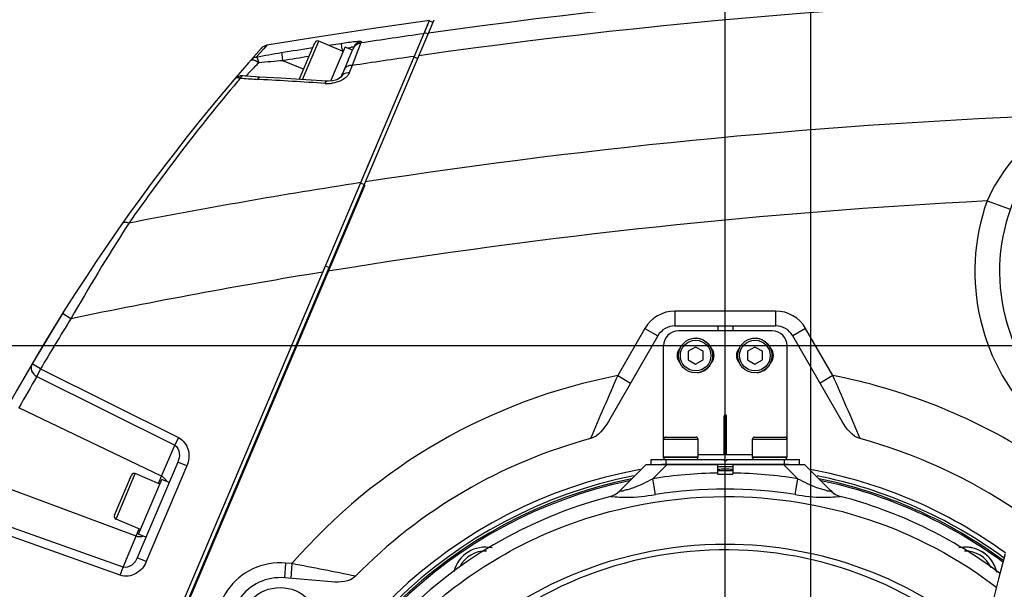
# Model space of a CAD drawing. Header units: millimetres. Extents: x 0 to 8493, y 0 to 6007.
# Tile 97 of 111: x 4373 to 4572, y 4395 to 4510. Entities that reach past the tile are written whole.
import ezdxf

# ---------------------------------------------------------------- set-up
doc = ezdxf.new("R2010")
doc.units = ezdxf.units.MM
doc.header["$LTSCALE"] = 467.107143
doc.linetypes.add('CENTER', pattern=[0.6, 0.375, -0.075, 0.075, -0.075])
doc.layers.get('0').update_dxf_attribs({"linetype": 'CONTINUOUS'})
for name, color, linetype in [('304102000126DXF_CONTINUOUS_LINE', 7, 'CONTINUOUS'), ('304102000127DXF_CONTINUOUS_LINE', 7, 'CONTINUOUS'), ('304103000034_DXF_DIMENSION', 7, 'CONTINUOUS'), ('304103000094DXF_CONTINUOUS_LINE', 7, 'CONTINUOUS'), ('304104000572DXF_CONTINUOUS_LINE', 7, 'CONTINUOUS'), ('304105000067DXF_CONTINUOUS_LINE', 7, 'CONTINUOUS'), ('304105000344DXF_CONTINUOUS_LINE', 7, 'CONTINUOUS'), ('304106000106DXF_CONTINUOUS_LINE', 7, 'CONTINUOUS'), ('304301000021DXF_CONTINUOUS_LINE', 7, 'CONTINUOUS'), ('501023000016DXF_CONTINUOUS_LINE', 7, 'CONTINUOUS'), ('501023000020DXF_CONTINUOUS_LINE', 7, 'CONTINUOUS'), ('501023000054DXF_CONTINUOUS_LINE', 7, 'CONTINUOUS'), ('501023000104DXF_CONTINUOUS_LINE', 7, 'CONTINUOUS'), ('504001000008DXF_CONTINUOUS_LINE', 7, 'CONTINUOUS'), ('504021000002DXF_CONTINUOUS_LINE', 7, 'CONTINUOUS'), ('537002000026_DXF_AXIS', 7, 'CONTINUOUS'), ('537002000026_DXF_DIMENSION', 7, 'CONTINUOUS'), ('604006000001DXF_CONTINUOUS_LINE', 7, 'CONTINUOUS'), ('604006000004DXF_CONTINUOUS_LINE', 7, 'CONTINUOUS'), ('XIANLAN_DXF_CONTINUOUS_LINE', 7, 'CONTINUOUS'), ('最大动作范围图_DXF_CONTINUOUS_LINE', 7, 'CONTINUOUS'), ('最大动作范围图_DXF_DIMENSION', 7, 'CONTINUOUS')]:
    doc.layers.add(name, color=color, linetype=linetype)
doc.styles.get("Standard").update_dxf_attribs({"font": 'txt', "width": 0.7})
doc.dimstyles.new('DIMSTYLE_2', dxfattribs={"dimtxt": 85.714286, "dimasz": 42.857143, "dimexe": 1.5, "dimexo": 0, "dimgap": 3, "dimtad": 1, "dimdsep": 46, "dimtxsty": 'Standard', "dimblk": '_FILLED', "dimblk1": '_FILLED', "dimblk2": '_FILLED', "dimcen": 0.09, "dimclrt": 5, "dimazin": 2, "dimtp": 0.01, "dimtm": 0.01, "dimtfac": 1, "dimtofl": 0, "dimtmove": 0, "dimatfit": 3, "dimldrblk": '_FILLED', "dimfxl": 0, "dimtolj": 1, "dimarcsym": 0})
doc.dimstyles.new('DIMSTYLE_3', dxfattribs={"dimtxt": 85.714286, "dimasz": 42.857143, "dimexe": 1.5, "dimexo": 0, "dimgap": 3, "dimtad": 0, "dimtih": 1, "dimtoh": 1, "dimdec": 1, "dimdsep": 46, "dimtxsty": 'Standard', "dimblk": '_FILLED', "dimblk1": '_FILLED', "dimblk2": '_FILLED', "dimcen": 0.09, "dimclrt": 5, "dimazin": 2, "dimtp": 0.1, "dimtm": 0.1, "dimtfac": 1, "dimtdec": 1, "dimtofl": 0, "dimtmove": 0, "dimatfit": 3, "dimldrblk": '_FILLED', "dimfxl": 0, "dimtolj": 1, "dimarcsym": 0})
doc.dimstyles.new('DIMSTYLE_6', dxfattribs={"dimtxt": 85.714286, "dimasz": 42.857143, "dimexe": 1.5, "dimexo": 0, "dimgap": 3, "dimtad": 1, "dimdec": 1, "dimdsep": 46, "dimtxsty": 'Standard', "dimblk": '_FILLED', "dimblk1": '_FILLED', "dimblk2": '_FILLED', "dimcen": 0.09, "dimclrt": 5, "dimazin": 2, "dimtp": 0.1, "dimtm": 0.1, "dimtfac": 1, "dimtdec": 1, "dimtofl": 0, "dimtmove": 0, "dimatfit": 3, "dimldrblk": '_FILLED', "dimfxl": 0, "dimtolj": 1, "dimarcsym": 0})

# ---------------------------------------------------------------- blocks, each defined once
blk = doc.blocks.new('_FILLED')
at = {"color": 0, "linetype": 'ByBlock'}
blk.add_solid([(0, 0), (-1, 0.25), (-1, -0.25)], dxfattribs=at)
blk = doc.blocks.new('*D6')
at = {"layer": '最大动作范围图_DXF_DIMENSION', "color": 2, "linetype": 'Continuous', "transparency": 16777216}
for p, q in [((4515.43, 4398.77), (4515.43, 4712.25)), ((5295.43, 4444.12), (5295.43, 4712.25)), ((4515.43, 4701.53), (4905.43, 4701.53)), ((5295.43, 4701.53), (4905.43, 4701.53))]:
    blk.add_line(p, q, dxfattribs=at)
at = {"layer": '最大动作范围图_DXF_DIMENSION', "color": 2, "linetype": 'Continuous', "transparency": 16777216, "xscale": 42.8571428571, "yscale": 42.8571428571, "zscale": 42.8571428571, "rotation": 180}
blk.add_blockref('_FILLED', (4515.43, 4701.53), dxfattribs=at)
at = {"layer": '最大动作范围图_DXF_DIMENSION', "color": 2, "linetype": 'Continuous', "transparency": 16777216, "xscale": 42.8571428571, "yscale": 42.8571428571, "zscale": 42.8571428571}
blk.add_blockref('_FILLED', (5295.43, 4701.53), dxfattribs=at)
blk = doc.blocks.new('*D7')
at = {"layer": '537002000026_DXF_DIMENSION', "color": 2, "linetype": 'Continuous', "transparency": 16777216}
for p, q in [((4366.43, 3560.42), (4366.43, 4712.25)), ((4515.43, 4398.77), (4515.43, 4712.25)), ((4440.93, 4701.53), (4162.84, 4701.53)), ((4366.43, 4701.53), (4440.93, 4701.53)), ((4515.43, 4701.53), (4440.93, 4701.53))]:
    blk.add_line(p, q, dxfattribs=at)
at = {"layer": '537002000026_DXF_DIMENSION', "color": 2, "linetype": 'Continuous', "transparency": 16777216, "xscale": 42.8571428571, "yscale": 42.8571428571, "zscale": 42.8571428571, "rotation": 180}
blk.add_blockref('_FILLED', (4366.43, 4701.53), dxfattribs=at)
at = {"layer": '537002000026_DXF_DIMENSION', "color": 2, "linetype": 'Continuous', "transparency": 16777216, "xscale": 42.8571428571, "yscale": 42.8571428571, "zscale": 42.8571428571}
blk.add_blockref('_FILLED', (4515.43, 4701.53), dxfattribs=at)
blk = doc.blocks.new('*D9')
at = {"layer": '537002000026_DXF_DIMENSION', "color": 2, "linetype": 'Continuous', "transparency": 16777216}
for p, q in [((3901.53, 4444.12), (3901.53, 4647.62)), ((3901.53, 4647.62), (3901.53, 4384.12)), ((4508.11, 4444.12), (3890.82, 4444.12)), ((3901.53, 4288.41), (3901.53, 4384.12)), ((4515.43, 4324.12), (3890.82, 4324.12)), ((3901.53, 4324.12), (3901.53, 4288.41))]:
    blk.add_line(p, q, dxfattribs=at)
at = {"layer": '537002000026_DXF_DIMENSION', "color": 2, "linetype": 'Continuous', "transparency": 16777216, "xscale": 42.8571428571, "yscale": 42.8571428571, "zscale": 42.8571428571}
for p, rotation in [((3901.53, 4444.12), 270), ((3901.53, 4324.12), 90)]:
    blk.add_blockref('_FILLED', p, dxfattribs=dict(at, rotation=rotation))
blk = doc.blocks.new('*D11')
at = {"layer": '304103000034_DXF_DIMENSION', "color": 2, "linetype": 'Continuous', "transparency": 16777216}
blk.add_line((4532.74, 3847.75), (4532.74, 5290.39), dxfattribs=at)
blk = doc.blocks.new('*D13')
at = {"layer": '最大动作范围图_DXF_DIMENSION', "color": 2, "linetype": 'Continuous', "transparency": 16777216}
for p, q in [((4897.61, 4971.1), (4897.61, 5290.39)), ((4769.05, 4882.41), (4897.61, 4971.1)), ((4769.05, 3576.81), (4769.05, 4882.41))]:
    blk.add_line(p, q, dxfattribs=at)
blk = doc.blocks.new('*D14')
at = {"layer": '最大动作范围图_DXF_DIMENSION', "color": 2, "linetype": 'Continuous', "transparency": 16777216}
blk.add_line((6034.6, 3594.12), (6034.6, 5290.39), dxfattribs=at)
blk = doc.blocks.new('*D26')
at = {"layer": '最大动作范围图_DXF_DIMENSION', "color": 2, "linetype": 'Continuous', "transparency": 16777216}
blk.add_line((4515.43, 5113.3), (6289.66, 5113.3), dxfattribs=at)
blk = doc.blocks.new('*D31')
at = {"layer": '最大动作范围图_DXF_DIMENSION', "color": 2, "linetype": 'Continuous', "transparency": 16777216}
blk.add_line((4725.8, 3451.41), (4725.8, 5290.39), dxfattribs=at)
blk = doc.blocks.new('*D32')
at = {"layer": '最大动作范围图_DXF_DIMENSION', "color": 2, "linetype": 'Continuous', "transparency": 16777216}
for p, q in [((4110.15, 4534.18), (4110.15, 4826.51)), ((4110.15, 4826.51), (4110.15, 4489.15)), ((4674.1, 4534.18), (4099.44, 4534.18)), ((4110.15, 4408.41), (4110.15, 4489.15)), ((4733.13, 4444.12), (4099.44, 4444.12)), ((4110.15, 4444.12), (4110.15, 4408.41))]:
    blk.add_line(p, q, dxfattribs=at)
at = {"layer": '最大动作范围图_DXF_DIMENSION', "color": 2, "linetype": 'Continuous', "transparency": 16777216, "xscale": 42.8571428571, "yscale": 42.8571428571, "zscale": 42.8571428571}
for p, rotation in [((4110.15, 4534.18), 270), ((4110.15, 4444.12), 90)]:
    blk.add_blockref('_FILLED', p, dxfattribs=dict(at, rotation=rotation))

msp = doc.modelspace()

# ---------------------------------------------------------------- linework, layer by layer
at = {"layer": '304102000126DXF_CONTINUOUS_LINE', "color": 7, "linetype": 'Continuous'}
for p, q in [((4370.395, 4307.193), (4456.499, 4510.043)), ((4505.237, 4448.124), (4525.618, 4448.124)), ((4513.927, 4448.124), (4513.927, 4447.124)), ((4516.927, 4448.124), (4516.927, 4447.124)), ((4501.773, 4446.124), (4491.766, 4428.792)), ((4539.089, 4428.792), (4529.082, 4446.124)), ((4435.762, 4396.343), (4426.192, 4397.18))]:
    msp.add_line(p, q, dxfattribs=at)
at = {"layer": '304102000126DXF_CONTINUOUS_LINE', "color": 9, "linetype": 'Continuous'}
for p, q in [((4568.392, 4473.387), (4573.102, 4471.709)), ((4505.237, 4451.124), (4505.237, 4448.124)), ((4525.618, 4451.124), (4505.237, 4451.124)), ((4525.618, 4451.124), (4525.618, 4448.124)), ((4499.175, 4447.624), (4493.654, 4438.063)), ((4499.175, 4447.624), (4501.773, 4446.124)), ((4531.68, 4447.624), (4529.082, 4446.124)), ((4537.201, 4438.063), (4531.68, 4447.624)), ((4493.654, 4438.063), (4496.252, 4436.563)), ((4537.201, 4438.063), (4534.603, 4436.563)), ((4426.454, 4400.168), (4426.192, 4397.18)), ((4427.733, 4400.056), (4426.454, 4400.168)), ((4427.733, 4400.056), (4427.471, 4397.068))]:
    msp.add_line(p, q, dxfattribs=at)
for centre, radius, start, end in [((4631.025, 3251.77), 1267.796, 90.034658, 97.964948), ((4630.835, 3253.822), 1261.477, 90.025993, 98.085538), ((4630.835, 3253.822), 1237.819, 92.149588, 98.748038), ((4630.835, 3253.822), 1221.163, 92.931052, 99.232868), ((4608.427, 4459.124), 42.5, 160.39338, 226.27849), ((4505.237, 4444.124), 7, 90, 150), ((4525.618, 4444.124), 7, 30, 90), ((4515.427, 4324.124), 116, 100.81862, 139.1117), ((5455.334, 4013.365), 1051.283, 156.172782, 156.929358), ((3580.671, 4015.6), 1045.669, 23.068606, 23.829243), ((4425.321, 4387.218), 13, 85, 205), ((4258.478, 3513.615), 902.456, 78.358643, 79.19018)]:
    msp.add_arc(centre, radius, start, end, dxfattribs=at)
at = {"layer": '304102000126DXF_CONTINUOUS_LINE', "color": 7, "linetype": 'Continuous'}
for centre, radius, start, end in [((4505.237, 4444.124), 4, 90, 150), ((4525.618, 4444.124), 4, 30, 90), ((4515.428, 4324.123), 104.821, 105.09528, 135.56621), ((4515.123, 4323.461), 105.539, 55.83295, 74.83903), ((4515.427, 4324.124), 96.5, 100.28383, 234.08001), ((4515.427, 4324.124), 95.5, 101.22076, 233.24943), ((4515.427, 4324.124), 95.5, 89.1318, 90.86824), ((4515.427, 4324.124), 96.5, 54.02591, 79.71614), ((4515.427, 4324.124), 95.5, 53.78187, 78.77925), ((4425.321, 4387.218), 10, 85, 205)]:
    msp.add_arc(centre, radius, start, end, dxfattribs=at)
at = {"layer": '304102000126DXF_CONTINUOUS_LINE', "color": 9, "linetype": 'Continuous'}
msp.add_open_spline([(4584.406, 4490.77), (4582.734, 4489.799), (4576.133, 4485.38), (4570.795, 4478.899), (4568.391, 4473.386)], degree=3, knots=[0, 0, 0, 0, 0.2432729, 1, 1, 1, 1], dxfattribs=at)
msp.add_open_spline([(4577.398, 4422.184), (4565.22, 4429.88), (4551.351, 4435.358), (4537.201, 4438.063)], degree=3, dxfattribs=at)
at = {"layer": '304102000126DXF_CONTINUOUS_LINE', "color": 7, "linetype": 'Continuous'}
for points in [[(4491.766, 4428.792), (4490.929, 4427.342), (4489.746, 4425.763), (4488.13, 4425.327)], [(4542.725, 4425.327), (4541.108, 4425.763), (4539.926, 4427.342), (4539.089, 4428.792)], [(4440.58, 4397.507), (4439.423, 4396.327), (4437.408, 4396.199), (4435.762, 4396.343)]]:
    msp.add_open_spline(points, degree=3, dxfattribs=at)
at = {"layer": '304102000127DXF_CONTINUOUS_LINE', "color": 7, "linetype": 'Continuous'}
for p, q in [((4454.614, 4507.649), (4455.576, 4509.915)), ((4440.225, 4504.462), (4439.984, 4503.893)), ((4439.112, 4501.84), (4437.7, 4498.513)), ((4441.646, 4477.097), (4452.436, 4502.518)), ((4416.039, 4497.984), (4415.773, 4497.673)), ((4417.744, 4498.678), (4417.745, 4498.678)), ((4421.19, 4498.429), (4420.321, 4498.479)), ((4435.062, 4497.613), (4434.81, 4497.623)), ((4414.875, 4496.615), (4414.868, 4496.606)), ((4415.168, 4496.961), (4415.146, 4496.934)), ((4369.697, 4307.596), (4434.503, 4460.27)), ((4381.304, 4450.632), (4375.137, 4440.449)), ((4404.626, 4420.597), (4396.413, 4401.248))]:
    msp.add_line(p, q, dxfattribs=at)
at = {"layer": '304102000127DXF_CONTINUOUS_LINE', "color": 9, "linetype": 'Continuous'}
for p, q in [((4441.635, 4505.34), (4441.068, 4503.816)), ((4441.768, 4505.654), (4441.635, 4505.34)), ((4422.022, 4504.17), (4420.511, 4502.453)), ((4422.649, 4504.877), (4422.022, 4504.17)), ((4435.129, 4504.869), (4437.628, 4505.26)), ((4441.068, 4503.816), (4439.934, 4500.769)), ((4430.089, 4500.035), (4425.885, 4501.745)), ((4439.934, 4500.769), (4439.304, 4499.268)), ((4418.336, 4498.597), (4418.639, 4498.911)), ((4421.163, 4497.962), (4420.821, 4497.981)), ((4382.999, 4449.571), (4381.304, 4450.632)), ((4376.863, 4439.439), (4375.137, 4440.449)), ((4376.863, 4439.439), (4376.091, 4437.888)), ((4376.091, 4437.888), (4404.008, 4423.991)), ((4376.863, 4439.439), (4404.78, 4425.543)), ((4401.347, 4417.721), (4372.463, 4431.559)), ((4401.347, 4417.721), (4404.008, 4423.991)), ((4404.78, 4425.543), (4404.008, 4423.991)), ((4406.467, 4419.816), (4398.254, 4400.466)), ((4406.467, 4419.816), (4404.626, 4420.597)), ((4400.729, 4416.265), (4401.347, 4417.721)), ((4396.204, 4405.605), (4364.615, 4417.353)), ((4393.541, 4399.335), (4361.399, 4410.74)), ((4392.963, 4397.702), (4360.82, 4409.107)), ((4393.541, 4399.335), (4396.821, 4407.06)), ((4398.254, 4400.466), (4396.413, 4401.248)), ((4392.963, 4397.702), (4393.542, 4399.335))]:
    msp.add_line(p, q, dxfattribs=at)
at = {"layer": '304102000127DXF_CONTINUOUS_LINE', "color": 7, "linetype": 'Continuous'}
for points in [[(4455.576, 4509.915), (4444.223, 4508.277), (4431.942, 4506.388), (4422.649, 4504.877)], [(4420.321, 4498.479), (4418.609, 4498.603), (4417.742, 4498.678)], [(4434.81, 4497.623), (4430.554, 4497.891), (4425.449, 4498.193), (4421.19, 4498.429)], [(4437.699, 4498.512), (4437.643, 4498.436), (4437.35, 4498.191), (4436.789, 4497.908), (4435.991, 4497.689), (4435.062, 4497.613)]]:
    msp.add_lwpolyline(points, dxfattribs=at)
at = {"layer": '304102000127DXF_CONTINUOUS_LINE', "color": 9, "linetype": 'Continuous'}
for centre, radius, start, end in [((4630.771, 3254.065), 1265.488, 98.010196, 98.595477), ((4629.69, 3270.09), 1250.014, 99.103071, 99.397395), ((4448.978, 4482.677), 23.736, 117.42585, 117.80094), ((4448.247, 4484.087), 22.149, 116.92613, 117.42715), ((4443.108, 4495.013), 10.072, 112.48409, 113.29393), ((4440.699, 4501.477), 3.171, 105.69298, 107.81137), ((4486.658, 4133.909), 374.433, 99.38706, 100.17526), ((4445.789, 4240.743), 261.76, 94.36086, 95.43185), ((4629.65, 3270.552), 1247.941, 99.149394, 99.397377), ((4630.835, 3253.822), 1261.475, 98.127976, 98.704069), ((4605.891, 4317.521), 260.702, 135.35672, 135.91102), ((4598.535, 4324.789), 250.361, 135.15956, 135.35716), ((4722.357, 4240.247), 399.533, 139.91879, 145.08667), ((4721.5, 4240.965), 398.415, 139.77763, 139.91836), ((4425.734, 4588.368), 90.519, 264.64887, 264.90853), ((4425.995, 4591.442), 93.604, 264.91641, 266.83125), ((4352.059, 3260.229), 1239.661, 86.189636, 86.804446), ((4434.889, 4503.904), 6.77, 266.20145, 269.39986), ((4434.892, 4504.089), 6.955, 269.38955, 277.33157), ((4630.835, 3253.822), 1237.819, 98.791594, 100.995995), ((4741.527, 4245.324), 412.624, 147.30819, 150.33063), ((4740.589, 4245.923), 411.511, 147.18803, 147.30783), ((4630.835, 3253.822), 1221.163, 99.277252, 101.709544), ((4720.332, 4238.359), 398, 147.9483, 149.6536), ((4719.546, 4236.815), 397.984, 149.65359, 150.70382)]:
    msp.add_arc(centre, radius, start, end, dxfattribs=at)
at = {"layer": '304102000127DXF_CONTINUOUS_LINE', "color": 7, "linetype": 'Continuous'}
for centre, radius, start, end in [((4720.332, 4238.359), 400, 138.34144, 156.10939), ((4422.977, 4502.904), 2, 99.44859, 138.34172), ((4417.56, 4496.681), 2.005, 84.70611, 98.2014)]:
    msp.add_arc(centre, radius, start, end, dxfattribs=at)
at = {"layer": '304102000127DXF_CONTINUOUS_LINE', "color": 9, "linetype": 'Continuous'}
for points, knots in [([(4437.628, 4505.26), (4438.137, 4505.339), (4439.058, 4505.469), (4440.494, 4505.668), (4441.052, 4505.655), (4441.807, 4505.747), (4441.768, 4505.654)], [0, 0, 0, 0, 0.3706111, 0.7000374, 0.9271209, 1, 1, 1, 1]), ([(4437.628, 4505.26), (4437.696, 4505.111), (4437.728, 4504.56), (4437.849, 4504.042), (4437.907, 4503.674)], [0, 0, 0, 0, 0.305412, 1, 1, 1, 1]), ([(4439.841, 4504.529), (4439.946, 4504.559), (4440.11, 4504.67), (4440.241, 4504.5), (4440.225, 4504.462)], [0, 0, 0, 0, 0.7226828, 1, 1, 1, 1]), ([(4419.337, 4501.802), (4419.398, 4501.871), (4420.029, 4502.072), (4420.598, 4501.631), (4421.01, 4501.327)], [0, 0, 0, 0, 0.1529742, 1, 1, 1, 1]), ([(4420.511, 4502.453), (4420.643, 4502.437), (4420.816, 4501.934), (4420.925, 4501.596), (4421.01, 4501.327)], [0, 0, 0, 0, 0.3204837, 1, 1, 1, 1]), ([(4425.587, 4503.328), (4425.661, 4503.181), (4425.694, 4502.627), (4425.823, 4502.112), (4425.885, 4501.745)], [0, 0, 0, 0, 0.3054982, 1, 1, 1, 1]), ([(4439.934, 4500.769), (4439.758, 4500.784), (4439.15, 4500.779), (4438.501, 4500.402), (4438.331, 4500)], [0, 0, 0, 0, 0.2885289, 1, 1, 1, 1]), ([(4417.293, 4498.244), (4417.329, 4498.309), (4417.426, 4498.484), (4417.605, 4498.691), (4417.743, 4498.678)], [0, 0, 0, 0, 0.3500327, 1, 1, 1, 1]), ([(4420.821, 4497.981), (4420.846, 4498.047), (4420.919, 4498.216), (4421.064, 4498.436), (4421.19, 4498.429)], [0, 0, 0, 0, 0.3588397, 1, 1, 1, 1]), ([(4434.44, 4497.149), (4434.466, 4497.219), (4434.538, 4497.393), (4434.68, 4497.631), (4434.81, 4497.623)], [0, 0, 0, 0, 0.3644285, 1, 1, 1, 1]), ([(4439.304, 4499.268), (4439.222, 4499.072), (4438.687, 4498.227), (4437.751, 4497.72), (4437.019, 4497.474)], [0, 0, 0, 0, 0.2157874, 1, 1, 1, 1]), ([(4439.304, 4499.268), (4439.128, 4499.283), (4438.522, 4499.284), (4437.869, 4498.913), (4437.7, 4498.513)], [0, 0, 0, 0, 0.2898518, 1, 1, 1, 1]), ([(4394.733, 4468.915), (4394.588, 4468.965), (4394.145, 4469.091), (4393.539, 4469.024), (4393.352, 4468.759)], [0, 0, 0, 0, 0.3213157, 1, 1, 1, 1]), ([(4375.137, 4440.449), (4374.9, 4440.044), (4374.858, 4438.902), (4375.63, 4438.127), (4376.091, 4437.888)], [0, 0, 0, 0, 0.475132, 1, 1, 1, 1]), ([(4404.008, 4423.992), (4404.551, 4423.711), (4405.152, 4422.376), (4404.865, 4421.159), (4404.626, 4420.597)], [0, 0, 0, 0, 0.500288, 1, 1, 1, 1]), ([(4404.78, 4425.543), (4405.73, 4425.069), (4407.173, 4423.096), (4406.888, 4420.805), (4406.467, 4419.816)], [0, 0, 0, 0, 0.4967966, 1, 1, 1, 1]), ([(4398.254, 4400.466), (4397.834, 4399.476), (4396.385, 4397.68), (4393.963, 4397.348), (4392.963, 4397.702)], [0, 0, 0, 0, 0.5032016, 1, 1, 1, 1]), ([(4396.413, 4401.248), (4396.174, 4400.685), (4395.498, 4399.634), (4394.121, 4399.139), (4393.541, 4399.335)], [0, 0, 0, 0, 0.4997115, 1, 1, 1, 1])]:
    msp.add_open_spline(points, degree=3, knots=knots, dxfattribs=at)
for points in [[(4441.635, 4505.34), (4440.992, 4505.245), (4440.346, 4504.747), (4440.092, 4504.148)], [(4441.768, 4505.654), (4441.125, 4505.558), (4440.479, 4505.06), (4440.225, 4504.462)], [(4439.256, 4504.319), (4439.411, 4504.384), (4439.569, 4504.444), (4439.729, 4504.496)], [(4420.511, 4502.453), (4420.115, 4502.388), (4419.587, 4502.167), (4419.52, 4501.772)], [(4416.79, 4498.305), (4416.517, 4498.298), (4416.215, 4498.191), (4416.038, 4497.984)], [(4417.293, 4498.244), (4417.128, 4498.283), (4416.958, 4498.309), (4416.79, 4498.305)], [(4437.019, 4497.474), (4436.617, 4497.339), (4436.199, 4497.246), (4435.779, 4497.191)], [(4401.96, 4417.29), (4401.782, 4417.466), (4401.572, 4417.613), (4401.347, 4417.721)], [(4402.376, 4416.7), (4402.275, 4416.919), (4402.131, 4417.121), (4401.96, 4417.29)], [(4396.939, 4405.463), (4396.69, 4405.468), (4396.438, 4405.518), (4396.204, 4405.605)], [(4397.653, 4405.574), (4397.426, 4405.494), (4397.18, 4405.458), (4396.939, 4405.463)]]:
    msp.add_open_spline(points, degree=3, dxfattribs=at)
at = {"layer": '304102000127DXF_CONTINUOUS_LINE', "color": 7, "linetype": 'Continuous'}
msp.add_open_spline([(4416.038, 4497.984), (4416.344, 4498.342), (4416.809, 4498.598), (4417.274, 4498.666)], degree=3, dxfattribs=at)
at = {"layer": '304103000094DXF_CONTINUOUS_LINE', "color": 7, "linetype": 'Continuous'}
for p, q in [((4499.427, 4420.124), (4494.001, 4414.698)), ((4499.427, 4420.124), (4513.927, 4420.124)), ((4513.927, 4418.124), (4513.927, 4420.124)), ((4516.927, 4420.124), (4516.927, 4418.124)), ((4516.927, 4420.124), (4531.427, 4420.124)), ((4536.854, 4414.698), (4531.427, 4420.124)), ((4513.927, 4418.124), (4516.927, 4418.124))]:
    msp.add_line(p, q, dxfattribs=at)
at = {"layer": '304103000094DXF_CONTINUOUS_LINE', "color": 9, "linetype": 'Continuous'}
for p, q in [((4503.67, 4420.124), (4500.77, 4417.224)), ((4530.085, 4417.224), (4527.185, 4420.124)), ((4501.275, 4414.015), (4500.77, 4417.224)), ((4529.579, 4414.015), (4530.085, 4417.224))]:
    msp.add_line(p, q, dxfattribs=at)
for centre, radius, start, end in [((4515.427, 4324.124), 94.247, 90.91193, 98.94698), ((4515.427, 4324.124), 94.247, 81.05302, 89.08806), ((4515.427, 4324.124), 90.998, 81.05302, 98.94698), ((4515.39, 4324.835), 78, 48.26232, 139.27403)]:
    msp.add_arc(centre, radius, start, end, dxfattribs=at)
at = {"layer": '304103000094DXF_CONTINUOUS_LINE', "color": 7, "linetype": 'Continuous'}
for centre, radius, start, end in [((4491.173, 4417.526), 4, 284.55525, 315.00091), ((4539.682, 4417.527), 4, 225, 255.44293), ((4515.427, 4324.124), 92.5, 104.55707, 230.62979), ((4515.427, 4324.124), 92.5, 52.9897, 75.44293)]:
    msp.add_arc(centre, radius, start, end, dxfattribs=at)
at = {"layer": '304103000094DXF_CONTINUOUS_LINE', "color": 9, "linetype": 'Continuous'}
for points, knots in [([(4494.001, 4414.698), (4493.925, 4414.768), (4494.652, 4414.693), (4495.008, 4414.925), (4496.009, 4415.122), (4497.252, 4415.573), (4498.888, 4416.262), (4500.142, 4416.895), (4500.77, 4417.224)], [0, 0, 0, 0, 0.0426875, 0.1442431, 0.2756911, 0.417463, 0.7069817, 1, 1, 1, 1]), ([(4530.085, 4417.224), (4530.708, 4416.898), (4531.953, 4416.267), (4533.575, 4415.59), (4534.804, 4415.132), (4535.81, 4414.927), (4536.167, 4414.709), (4536.937, 4414.766), (4536.854, 4414.698)], [0, 0, 0, 0, 0.2906946, 0.5786544, 0.7176164, 0.8486399, 0.9554397, 1, 1, 1, 1]), ([(4447.646, 4383.133), (4455.967, 4392.691), (4477.11, 4408.284), (4502.752, 4413.596), (4515.427, 4413.619)], [0, 0, 0, 0, 0.4999274, 1, 1, 1, 1]), ([(4492.178, 4413.655), (4492.082, 4413.637), (4494.397, 4413.521), (4494.512, 4413.447), (4495.535, 4413.461)], [0, 0, 0, 0, 0.0871039, 1, 1, 1, 1]), ([(4515.427, 4413.619), (4525.221, 4413.636), (4544.949, 4410.541), (4562.626, 4401.18), (4570.389, 4395.212)], [0, 0, 0, 0, 0.5000421, 1, 1, 1, 1]), ([(4535.223, 4413.463), (4536.275, 4413.444), (4536.395, 4413.519), (4538.776, 4413.636), (4538.677, 4413.655)], [0, 0, 0, 0, 0.9121964, 1, 1, 1, 1])]:
    msp.add_open_spline(points, degree=3, knots=knots, dxfattribs=at)
for points in [[(4495.535, 4413.461), (4497.457, 4413.488), (4499.376, 4413.716), (4501.275, 4414.015)], [(4529.579, 4414.015), (4531.447, 4413.721), (4533.333, 4413.496), (4535.223, 4413.463)]]:
    msp.add_open_spline(points, degree=3, dxfattribs=at)
at = {"layer": '304103000094DXF_CONTINUOUS_LINE', "color": 7, "linetype": 'Continuous'}
for points, knots in [([(4455.09, 4376.654), (4462.465, 4385.126), (4481.237, 4399.149), (4504.162, 4404.027), (4515.573, 4404.013)], [0, 0, 0, 0, 0.4960442, 1, 1, 1, 1]), ([(4515.573, 4404.013), (4525.05, 4404), (4544.022, 4400.614), (4560.603, 4390.799), (4567.679, 4384.702)], [0, 0, 0, 0, 0.5036211, 1, 1, 1, 1])]:
    msp.add_open_spline(points, degree=3, knots=knots, dxfattribs=at)
at = {"layer": '304104000572DXF_CONTINUOUS_LINE', "color": 7, "linetype": 'Continuous'}
msp.add_arc((4608.427, 4459.124), 37.5, 286.55869, 222.03249, dxfattribs=at)
at = {"layer": '304105000067DXF_CONTINUOUS_LINE', "color": 7, "linetype": 'Continuous'}
for p, q in [((4500.427, 4420.124), (4500.427, 4421.124)), ((4500.427, 4421.124), (4515.177, 4421.124)), ((4528.25, 4420.124), (4502.605, 4420.124)), ((4515.177, 4421.124), (4515.177, 4420.824)), ((4515.677, 4420.824), (4515.177, 4420.824)), ((4515.677, 4421.124), (4515.677, 4420.824)), ((4515.677, 4421.124), (4530.427, 4421.124)), ((4530.427, 4420.124), (4530.427, 4421.124))]:
    msp.add_line(p, q, dxfattribs=at)
at = {"layer": '304105000067DXF_CONTINUOUS_LINE', "color": 9, "linetype": 'Continuous'}
for p, q in [((4503.427, 4420.124), (4503.427, 4421.124)), ((4527.427, 4420.124), (4527.427, 4421.124))]:
    msp.add_line(p, q, dxfattribs=at)
at = {"layer": '304105000344DXF_CONTINUOUS_LINE', "color": 7, "linetype": 'Continuous'}
for p, q in [((4524.927, 4447.124), (4505.927, 4447.124)), ((4502.927, 4425.224), (4502.927, 4444.124)), ((4527.927, 4425.224), (4527.927, 4444.124)), ((4515.177, 4422.124), (4515.177, 4429.874)), ((4515.677, 4422.124), (4515.677, 4429.874)), ((4509.927, 4422.124), (4520.927, 4422.124))]:
    msp.add_line(p, q, dxfattribs=at)
for centre, radius, start, end in [((4505.927, 4444.124), 3, 90, 180), ((4524.927, 4444.124), 3, 0, 90), ((4507.927, 4442.124), 2.25, 137.01685, 222.98315), ((4510.927, 4442.124), 2.25, 317.01685, 42.98315), ((4519.927, 4442.124), 2.25, 137.01685, 222.98315), ((4522.927, 4442.124), 2.25, 317.01685, 42.98315), ((4515.427, 4429.874), 0.25, 0, 180)]:
    msp.add_arc(centre, radius, start, end, dxfattribs=at)
at = {"layer": '304106000106DXF_CONTINUOUS_LINE', "color": 7, "linetype": 'Continuous'}
for p, q in [((4456.259, 4509.478), (4455.523, 4509.79)), ((4382.221, 4337.102), (4455.278, 4509.212)), ((4383.142, 4336.711), (4442.549, 4476.665))]:
    msp.add_line(p, q, dxfattribs=at)
at = {"layer": '304106000106DXF_CONTINUOUS_LINE', "color": 9, "linetype": 'Continuous'}
for p, q in [((4454.542, 4507.478), (4455.278, 4507.166)), ((4452.436, 4502.518), (4453.173, 4502.206)), ((4441.628, 4477.056), (4442.364, 4476.743)), ((4434.503, 4460.27), (4435.423, 4459.879))]:
    msp.add_line(p, q, dxfattribs=at)
at = {"layer": '304301000021DXF_CONTINUOUS_LINE', "color": 7, "linetype": 'Continuous'}
for radius, start, end in [(94.7, 89.0911, 90.90989), (95, 89.09468, 90.90532), (95, 101.49908, 232.75698), (94.7, 101.79967, 232.50321), (95, 53.62865, 78.50092), (94.7, 53.55677, 78.19506)]:
    msp.add_arc((4515.427, 4324.124), radius, start, end, dxfattribs=at)
at = {"layer": '501023000016DXF_CONTINUOUS_LINE', "color": 7, "linetype": 'Continuous'}
for p, q in [((4503.327, 4425.624), (4509.527, 4425.624)), ((4521.327, 4425.624), (4527.527, 4425.624)), ((4502.927, 4421.624), (4502.927, 4425.224)), ((4509.927, 4421.624), (4509.927, 4425.224)), ((4520.927, 4421.624), (4520.927, 4425.224)), ((4527.927, 4421.624), (4527.927, 4425.224)), ((4502.927, 4421.624), (4509.927, 4421.624)), ((4520.927, 4421.624), (4527.927, 4421.624))]:
    msp.add_line(p, q, dxfattribs=at)
at = {"layer": '501023000016DXF_CONTINUOUS_LINE', "color": 9, "linetype": 'Continuous'}
for p, q in [((4502.927, 4425.224), (4509.927, 4425.224)), ((4520.927, 4425.224), (4527.927, 4425.224))]:
    msp.add_line(p, q, dxfattribs=at)
at = {"layer": '501023000016DXF_CONTINUOUS_LINE', "color": 7, "linetype": 'Continuous'}
for centre, start, end in [((4503.327, 4425.224), 90, 180), ((4509.527, 4425.224), 0, 90), ((4521.327, 4425.224), 90, 180), ((4527.527, 4425.224), 0, 90)]:
    msp.add_arc(centre, 0.4, start, end, dxfattribs=at)
at = {"layer": '501023000020DXF_CONTINUOUS_LINE', "color": 7, "linetype": 'Continuous'}
for p, q in [((4509.427, 4443.856), (4507.927, 4442.99)), ((4510.927, 4442.99), (4509.427, 4443.856)), ((4521.427, 4443.856), (4519.927, 4442.99)), ((4522.927, 4442.99), (4521.427, 4443.856)), ((4507.927, 4442.99), (4507.927, 4441.258)), ((4510.927, 4441.258), (4510.927, 4442.99)), ((4519.927, 4442.99), (4519.927, 4441.258)), ((4522.927, 4441.258), (4522.927, 4442.99)), ((4507.927, 4441.258), (4509.427, 4440.392)), ((4509.427, 4440.392), (4510.927, 4441.258)), ((4519.927, 4441.258), (4521.427, 4440.392)), ((4521.427, 4440.392), (4522.927, 4441.258))]:
    msp.add_line(p, q, dxfattribs=at)
for centre in [(4509.427, 4442.124), (4521.427, 4442.124)]:
    msp.add_circle(centre, 3.5, dxfattribs=at)
at = {"layer": '501023000020DXF_CONTINUOUS_LINE', "color": 9, "linetype": 'Continuous'}
for centre in [(4509.427, 4442.124), (4521.427, 4442.124)]:
    msp.add_circle(centre, 3.1, dxfattribs=at)
at = {"layer": '501023000054DXF_CONTINUOUS_LINE', "color": 7, "linetype": 'Continuous'}
for p, q in [((4429.213, 4497.97), (4432.363, 4505.39)), ((4438.12, 4503.598), (4433.149, 4505.708)), ((4391.805, 4409.842), (4395.243, 4417.942)), ((4401.001, 4416.15), (4396.03, 4418.26)), ((4397.093, 4406.945), (4392.123, 4409.055))]:
    msp.add_line(p, q, dxfattribs=at)
at = {"layer": '501023000054DXF_CONTINUOUS_LINE', "color": 9, "linetype": 'Continuous'}
for p, q in [((4429.849, 4497.932), (4433.149, 4505.708)), ((4392.123, 4409.055), (4396.03, 4418.26))]:
    msp.add_line(p, q, dxfattribs=at)
at = {"layer": '501023000054DXF_CONTINUOUS_LINE', "color": 7, "linetype": 'Continuous'}
for centre, start, end in [((4432.915, 4505.156), 67, 157), ((4395.795, 4417.708), 67, 157), ((4392.357, 4409.607), 157, 247)]:
    msp.add_arc(centre, 0.6, start, end, dxfattribs=at)
at = {"layer": '501023000104DXF_CONTINUOUS_LINE', "color": 7, "linetype": 'Continuous'}
for centre, start, end in [((4532.498, 4409.943), 40, 52.28073), ((4466.815, 4396.878), 77.50042, 166.23511), ((4564.04, 4396.878), 12.53559, 102.03002)]:
    msp.add_arc(centre, 6.5, start, end, dxfattribs=at)
at = {"layer": '501023000104DXF_CONTINUOUS_LINE', "color": 9, "linetype": 'Continuous'}
for centre, start, end in [((4466.815, 4396.878), 87.04163, 153.80212), ((4564.04, 4396.878), 24.97535, 92.01822)]:
    msp.add_arc(centre, 5.7, start, end, dxfattribs=at)
at = {"layer": '504001000008DXF_CONTINUOUS_LINE', "color": 7, "linetype": 'Continuous'}
msp.add_circle((4425.321, 4387.218), 8, dxfattribs=at)
at = {"layer": '504021000002DXF_CONTINUOUS_LINE', "color": 7, "linetype": 'Continuous'}
for p, q in [((4435.598, 4497.657), (4438.511, 4504.519)), ((4439.984, 4503.893), (4438.511, 4504.519)), ((4439.112, 4501.84), (4439.984, 4503.893)), ((4437.639, 4498.37), (4437.973, 4499.156)), ((4396.703, 4406.025), (4401.391, 4417.071)), ((4402.864, 4416.445), (4401.391, 4417.071)), ((4398.175, 4405.399), (4396.703, 4406.025))]:
    msp.add_line(p, q, dxfattribs=at)
at = {"layer": '537002000026_DXF_AXIS', "color": 7, "linetype": 'CENTER'}
msp.add_line((4515.427, 4324.124), (4515.427, 4398.767), dxfattribs=at)
at = {"layer": '604006000001DXF_CONTINUOUS_LINE', "color": 7, "linetype": 'Continuous'}
for p, q in [((4502.927, 4421.574), (4503.031, 4421.624)), ((4503.146, 4421.124), (4502.927, 4421.574)), ((4502.927, 4421.574), (4509.927, 4421.574)), ((4509.709, 4421.124), (4509.927, 4421.574)), ((4509.927, 4421.574), (4509.824, 4421.624)), ((4520.927, 4421.574), (4521.031, 4421.624)), ((4521.146, 4421.124), (4520.927, 4421.574)), ((4520.927, 4421.574), (4527.927, 4421.574)), ((4527.709, 4421.124), (4527.927, 4421.574)), ((4527.927, 4421.574), (4527.824, 4421.624))]:
    msp.add_line(p, q, dxfattribs=at)
for centre in [(4509.427, 4442.124), (4521.427, 4442.124)]:
    msp.add_arc(centre, 3.5, 277.71544, 97.71544, dxfattribs=at)
at = {"layer": '604006000004DXF_CONTINUOUS_LINE', "color": 7, "linetype": 'Continuous'}
for start, end in [(77.2447, 102.01275), (12.59257, 73.2144)]:
    msp.add_arc((4564.04, 4396.878), 6.5, start, end, dxfattribs=at)
at = {"layer": 'XIANLAN_DXF_CONTINUOUS_LINE', "color": 7, "linetype": 'Continuous'}
msp.add_lwpolyline([(4572.057, 4402.028), (4570.747, 4396.985), (4569.424, 4391.858)], dxfattribs=at)
at = {"layer": '最大动作范围图_DXF_CONTINUOUS_LINE', "color": 2, "linetype": 'Continuous'}
msp.add_arc((4515.98, 3594.124), 1519.177, 329.783411, 184.530522, dxfattribs=at)

# ---------------------------------------------------------------- dimensions: what is measured, and where the dimension line sits
at = {"layer": '304103000034_DXF_DIMENSION', "color": 2, "linetype": 'Continuous'}
dim = msp.add_ordinate_dim(feature_location=(4532.74, 3847.747), offset=(0, 1442.644), dtype=1, origin=(4366.427, 3560.415), dimstyle='DIMSTYLE_3', override={"dimgap": 21.428354, "dimtad": 1, "dimtih": 0, "dimtoh": 0}, dxfattribs=at)
dim.commit()
dim.dimension.update_dxf_attribs({"geometry": '*D11', "text_midpoint": (4511.311, 5333.248)})
at = {"layer": '537002000026_DXF_DIMENSION', "color": 2, "linetype": 'Continuous'}
for base, p1, p2, angle, picture, middle in [((4366.427, 4701.535), (4515.427, 4398.767), (4366.427, 3560.415), 180, '*D7', (4162.837, 4701.535)), ((3901.532, 4444.124), (4515.427, 4324.124), (4508.111, 4444.124), 90, '*D9', (3901.532, 4467.621))]:
    dim = msp.add_linear_dim(base=base, p1=p1, p2=p2, angle=angle, dimstyle='DIMSTYLE_2', dxfattribs=at)
    dim.commit()
    dim.dimension.update_dxf_attribs({"geometry": picture, "text_midpoint": middle, "dimtype": 160})
at = {"layer": '最大动作范围图_DXF_DIMENSION', "color": 2, "linetype": 'Continuous'}
for feature_location, offset, dtype, origin, override, picture, middle in [((4769.05, 3576.812), (128.565, 1713.579), 1, (4366.427, 3576.812), {"dimgap": 21.428354, "dimtad": 1, "dimtih": 0, "dimtoh": 0}, '*D13', (4876.186, 5333.248)), ((6034.604, 3594.124), (0, 1696.266), 1, (4366.427, 3594.124), {"dimgap": 21.428354, "dimtad": 1, "dimtih": 0, "dimtoh": 0}, '*D14', (6013.176, 5333.248)), ((4725.8, 3451.41), (0, 1838.981), 1, (4366.427, 3451.41), {"dimgap": 21.428354, "dimtad": 1, "dimtih": 0, "dimtoh": 0}, '*D31', (4704.371, 5333.248)), ((4515.427, 5113.301), (1774.229, 0), 0, (4515.427, 3057.124), {"dimgap": 21.428456, "dimtad": 1, "dimtih": 0, "dimtoh": 0}, '*D26', (6332.514, 5134.73))]:
    dim = msp.add_ordinate_dim(feature_location=feature_location, offset=offset, dtype=dtype, origin=origin, dimstyle='DIMSTYLE_3', override=override, dxfattribs=at)
    dim.commit()
    dim.dimension.update_dxf_attribs({"geometry": picture, "text_midpoint": middle})
for base, p1, p2, angle, dimstyle, picture, middle in [((4110.151, 4534.184), (4733.133, 4444.124), (4674.097, 4534.184), 90, 'DIMSTYLE_6', '*D32', (4110.151, 4586.513)), ((4515.427, 4701.535), (5295.427, 4444.124), (4515.427, 4398.767), 180, 'DIMSTYLE_2', '*D6', (4815.427, 4701.535))]:
    dim = msp.add_linear_dim(base=base, p1=p1, p2=p2, angle=angle, dimstyle=dimstyle, dxfattribs=at)
    dim.commit()
    dim.dimension.update_dxf_attribs({"geometry": picture, "text_midpoint": middle, "dimtype": 160})

doc.saveas('drawing.dxf')
